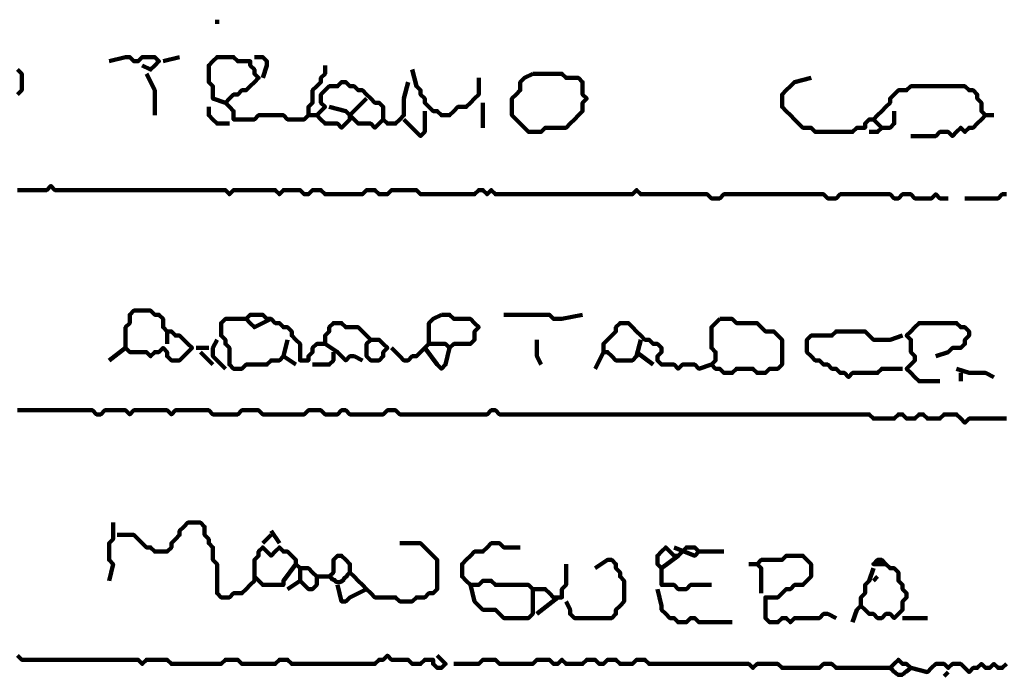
# Model space of a CAD drawing. Header units: metres. Extents: x 1959 to 4131, y 3282 to 4313.
# Tile 97 of 256: x 2378.14 to 2380.33, y 4286.06 to 4287.52. Entities that reach past the tile are written whole.
import ezdxf

# ---------------------------------------------------------------- set-up
doc = ezdxf.new("R2010")
doc.units = ezdxf.units.M
doc.layers.add('P', color=250, linetype='Continuous', lineweight=100)

msp = doc.modelspace()

# ---------------------------------------------------------------- linework, layer by layer
at = {"layer": 'P', "color": 0, "linetype": 'Continuous'}
for points in [[(2378.58, 4287.5225), (2378.58, 4287.5133)], [(2378.34, 4287.4302), (2378.3769, 4287.4394), (2378.3862, 4287.4394), (2378.3954, 4287.4302), (2378.4046, 4287.4302), (2378.4139, 4287.4394), (2378.4231, 4287.4394), (2378.4323, 4287.4394), (2378.4416, 4287.4394), (2378.4508, 4287.4302), (2378.4416, 4287.4209), (2378.4323, 4287.4117), (2378.4139, 4287.4209)], [(2378.46, 4287.4302), (2378.4969, 4287.4394)], [(2378.5985, 4287.3379), (2378.5708, 4287.3471), (2378.5708, 4287.3563), (2378.5708, 4287.3656), (2378.5708, 4287.3748), (2378.5616, 4287.384), (2378.5616, 4287.3933), (2378.5616, 4287.4025), (2378.5616, 4287.4117), (2378.5616, 4287.4209), (2378.5708, 4287.4302), (2378.58, 4287.4394), (2378.5892, 4287.4394), (2378.5985, 4287.4394), (2378.6077, 4287.4394), (2378.6169, 4287.4394), (2378.6262, 4287.4302), (2378.6354, 4287.4302), (2378.6446, 4287.4302), (2378.6539, 4287.4302), (2378.6539, 4287.4209), (2378.6631, 4287.4117), (2378.6631, 4287.4025), (2378.6723, 4287.3933), (2378.6631, 4287.384), (2378.6539, 4287.3748), (2378.6446, 4287.3656), (2378.6354, 4287.3656), (2378.6262, 4287.3563), (2378.6169, 4287.3563), (2378.6077, 4287.3471), (2378.5985, 4287.3379), (2378.6077, 4287.3286), (2378.6169, 4287.3194), (2378.6169, 4287.3102), (2378.6169, 4287.3009), (2378.6262, 4287.3009), (2378.6354, 4287.3009), (2378.6446, 4287.3009), (2378.6539, 4287.3009), (2378.6631, 4287.3009), (2378.6723, 4287.3102), (2378.6816, 4287.3102), (2378.6908, 4287.3102), (2378.7, 4287.3102), (2378.7092, 4287.3102), (2378.7185, 4287.3102), (2378.7277, 4287.3102), (2378.7369, 4287.3009), (2378.7462, 4287.3009), (2378.7554, 4287.3009), (2378.7646, 4287.3009), (2378.7739, 4287.3009), (2378.7831, 4287.3102), (2378.7831, 4287.3194), (2378.7831, 4287.3286), (2378.7923, 4287.3379), (2378.7923, 4287.3471), (2378.7923, 4287.3563), (2378.7923, 4287.3656), (2378.8016, 4287.3748), (2378.8108, 4287.384), (2378.8108, 4287.3933), (2378.82, 4287.4025), (2378.82, 4287.4209)], [(2378.6631, 4287.4394), (2378.6816, 4287.4394), (2378.6908, 4287.4302), (2378.6908, 4287.4209), (2378.6816, 4287.3933)], [(2378.1369, 4287.4117), (2378.1462, 4287.4025), (2378.1462, 4287.3933), (2378.1462, 4287.384), (2378.1462, 4287.3748), (2378.1462, 4287.3656), (2378.1369, 4287.3563)], [(2378.4231, 4287.4025), (2378.4416, 4287.3656), (2378.4416, 4287.3563), (2378.4416, 4287.3471), (2378.4416, 4287.3102)], [(2379.0139, 4287.4117), (2379.0231, 4287.3748), (2379.0323, 4287.3656), (2379.0323, 4287.3563), (2379.0416, 4287.3471), (2379.0416, 4287.3379), (2379.0508, 4287.3286), (2379.06, 4287.3194), (2379.0692, 4287.3194), (2379.0785, 4287.3102), (2379.0877, 4287.3102), (2379.0969, 4287.3102), (2379.1062, 4287.3194), (2379.1154, 4287.3286), (2379.1246, 4287.3286), (2379.1339, 4287.3286), (2379.1431, 4287.3379), (2379.1523, 4287.3471), (2379.1616, 4287.3563), (2379.1616, 4287.3656), (2379.1616, 4287.3933)], [(2379.2816, 4287.4025), (2379.2908, 4287.4025), (2379.3, 4287.4025), (2379.3092, 4287.4025), (2379.3185, 4287.4025), (2379.3277, 4287.4025), (2379.3369, 4287.4025), (2379.3462, 4287.4025), (2379.3554, 4287.3933), (2379.3646, 4287.3933), (2379.3739, 4287.3933), (2379.3831, 4287.3933), (2379.3923, 4287.384), (2379.3923, 4287.3748), (2379.3923, 4287.3656), (2379.3923, 4287.3563), (2379.4016, 4287.3471), (2379.3923, 4287.3379), (2379.3923, 4287.3286), (2379.3923, 4287.3194), (2379.3831, 4287.3102), (2379.3739, 4287.3009), (2379.3646, 4287.2917), (2379.3554, 4287.2825), (2379.3462, 4287.2825), (2379.3369, 4287.2825), (2379.3277, 4287.2825), (2379.3185, 4287.2825), (2379.3092, 4287.2825), (2379.3, 4287.2733), (2379.2908, 4287.2733), (2379.2816, 4287.2733), (2379.2723, 4287.2733), (2379.2631, 4287.2825), (2379.2539, 4287.2917), (2379.2446, 4287.3009), (2379.2354, 4287.3102), (2379.2354, 4287.3194), (2379.2354, 4287.3286), (2379.2354, 4287.3379), (2379.2354, 4287.3471), (2379.2446, 4287.3563), (2379.2539, 4287.3656), (2379.2539, 4287.3748), (2379.2539, 4287.384), (2379.2631, 4287.3933), (2379.2816, 4287.4025)], [(2378.8292, 4287.3286), (2378.8662, 4287.3194), (2378.8754, 4287.3102), (2378.8754, 4287.3009), (2378.8662, 4287.2917), (2378.8569, 4287.2825), (2378.8477, 4287.2917), (2378.8385, 4287.2917), (2378.8292, 4287.2917), (2378.82, 4287.2917), (2378.8108, 4287.3009), (2378.8016, 4287.3102), (2378.8108, 4287.3194), (2378.82, 4287.3286), (2378.8108, 4287.3379), (2378.8108, 4287.3471), (2378.8108, 4287.3563), (2378.82, 4287.3656), (2378.8292, 4287.3748), (2378.8385, 4287.3748), (2378.8477, 4287.3748), (2378.8569, 4287.384), (2378.8662, 4287.384), (2378.8754, 4287.3748), (2378.8846, 4287.3748), (2378.8939, 4287.3656), (2378.9031, 4287.3656), (2378.9123, 4287.3563), (2378.9216, 4287.3471), (2378.9308, 4287.3379), (2378.94, 4287.3379), (2378.9492, 4287.3286), (2378.9492, 4287.3194), (2378.9492, 4287.3102), (2378.9492, 4287.3009), (2378.9585, 4287.2917), (2378.9677, 4287.2917), (2378.9769, 4287.2917), (2378.9862, 4287.3009), (2378.9954, 4287.3102), (2378.9954, 4287.3194), (2378.9954, 4287.3286), (2378.9954, 4287.3379), (2378.9954, 4287.3471), (2379.0046, 4287.384)], [(2380.1216, 4287.264), (2380.1585, 4287.264), (2380.1677, 4287.264), (2380.1769, 4287.264), (2380.1862, 4287.2733), (2380.1954, 4287.2733), (2380.2046, 4287.2733), (2380.2139, 4287.264), (2380.2231, 4287.2733), (2380.2323, 4287.2825), (2380.2416, 4287.2733), (2380.2508, 4287.2825), (2380.26, 4287.2825), (2380.2692, 4287.2917), (2380.2785, 4287.3009), (2380.2877, 4287.3102), (2380.2785, 4287.3194), (2380.2785, 4287.3286), (2380.2785, 4287.3379), (2380.2692, 4287.3471), (2380.2692, 4287.3563), (2380.26, 4287.3656), (2380.2508, 4287.3656), (2380.2416, 4287.3748), (2380.2323, 4287.3748), (2380.2231, 4287.3748), (2380.2139, 4287.3748), (2380.2046, 4287.3748), (2380.1954, 4287.3748), (2380.1862, 4287.3748), (2380.1769, 4287.3748), (2380.1677, 4287.3748), (2380.1585, 4287.3748), (2380.1492, 4287.3748), (2380.14, 4287.3748), (2380.1308, 4287.3748), (2380.1216, 4287.3748), (2380.1123, 4287.3656), (2380.1031, 4287.3656), (2380.0939, 4287.3656), (2380.0846, 4287.3563), (2380.0754, 4287.3471), (2380.0754, 4287.3379), (2380.0662, 4287.3286), (2380.0569, 4287.3194), (2380.0477, 4287.3102), (2380.0385, 4287.3009), (2380.0292, 4287.3009), (2380.02, 4287.2917), (2380.02, 4287.2825), (2380.0108, 4287.2825), (2380.0016, 4287.2825), (2379.9923, 4287.2733), (2379.9831, 4287.2733), (2379.9739, 4287.2733), (2379.9646, 4287.2733), (2379.9554, 4287.2733), (2379.9462, 4287.2733), (2379.9369, 4287.2733), (2379.9277, 4287.2733), (2379.9185, 4287.2733), (2379.9092, 4287.2733), (2379.9, 4287.2825), (2379.8908, 4287.2825), (2379.8816, 4287.2825), (2379.8723, 4287.2917), (2379.8631, 4287.3009), (2379.8539, 4287.3102), (2379.8446, 4287.3194), (2379.8354, 4287.3286), (2379.8354, 4287.3379), (2379.8354, 4287.3471), (2379.8354, 4287.3563), (2379.8446, 4287.3656), (2379.8539, 4287.3748), (2379.8631, 4287.384), (2379.9, 4287.3933)], [(2378.9123, 4287.3471), (2378.8754, 4287.3102), (2378.8846, 4287.3009), (2378.8939, 4287.2917), (2378.9031, 4287.2917), (2378.9123, 4287.2917), (2378.9216, 4287.2917), (2378.9308, 4287.2825), (2378.9492, 4287.3009)], [(2379.1708, 4287.3379), (2379.1708, 4287.3194), (2379.1708, 4287.3102), (2379.1708, 4287.3009), (2379.1708, 4287.2825)], [(2378.5616, 4287.3286), (2378.5616, 4287.3102), (2378.5708, 4287.3009), (2378.58, 4287.2917), (2378.6077, 4287.2917)], [(2378.7831, 4287.3102), (2378.8016, 4287.3102)], [(2379.0416, 4287.3194), (2379.0416, 4287.2825), (2379.0416, 4287.2733), (2379.0323, 4287.264), (2378.9954, 4287.3009)], [(2380.0846, 4287.3194), (2380.0846, 4287.2917), (2380.0754, 4287.2825), (2380.0662, 4287.2825), (2380.0569, 4287.2825), (2380.0477, 4287.2733), (2380.0292, 4287.2733)], [(2380.2877, 4287.3102), (2380.3062, 4287.3102)], [(2380.0385, 4287.3009), (2380.0569, 4287.2825)], [(2378.1369, 4287.144), (2378.1462, 4287.144), (2378.1554, 4287.144), (2378.1646, 4287.144), (2378.1739, 4287.144), (2378.1831, 4287.144), (2378.1923, 4287.144), (2378.2016, 4287.144), (2378.2108, 4287.1533), (2378.22, 4287.144), (2378.2292, 4287.144), (2378.2385, 4287.144), (2378.2477, 4287.144), (2378.2569, 4287.144), (2378.2662, 4287.144), (2378.2754, 4287.144), (2378.2846, 4287.144), (2378.2939, 4287.144), (2378.3031, 4287.144), (2378.3123, 4287.144), (2378.3216, 4287.144), (2378.3308, 4287.144), (2378.34, 4287.144), (2378.3492, 4287.144), (2378.3585, 4287.144), (2378.3677, 4287.144), (2378.3769, 4287.144), (2378.3862, 4287.144), (2378.3954, 4287.144), (2378.4046, 4287.144), (2378.4139, 4287.144), (2378.4231, 4287.144), (2378.4323, 4287.144), (2378.4416, 4287.144), (2378.4508, 4287.144), (2378.46, 4287.144), (2378.4692, 4287.144), (2378.4785, 4287.144), (2378.4877, 4287.144), (2378.4969, 4287.144), (2378.5062, 4287.144), (2378.5154, 4287.144), (2378.5246, 4287.144), (2378.5339, 4287.144), (2378.5431, 4287.144), (2378.5523, 4287.144), (2378.5616, 4287.144), (2378.5708, 4287.144), (2378.58, 4287.144), (2378.5892, 4287.144), (2378.5985, 4287.144), (2378.6077, 4287.1348), (2378.6169, 4287.144), (2378.6262, 4287.144), (2378.6354, 4287.144), (2378.6446, 4287.144), (2378.6539, 4287.144), (2378.6631, 4287.144), (2378.6723, 4287.144), (2378.6816, 4287.144), (2378.6908, 4287.144), (2378.7, 4287.144), (2378.7092, 4287.144), (2378.7185, 4287.1348), (2378.7277, 4287.144), (2378.7369, 4287.144), (2378.7462, 4287.144), (2378.7554, 4287.144), (2378.7646, 4287.144), (2378.7739, 4287.1348), (2378.7831, 4287.1348), (2378.7923, 4287.144), (2378.8016, 4287.144), (2378.8108, 4287.144), (2378.82, 4287.1348), (2378.8292, 4287.1348), (2378.8385, 4287.1348), (2378.8477, 4287.1348), (2378.8569, 4287.1348), (2378.8662, 4287.1348), (2378.8754, 4287.1348), (2378.8846, 4287.1348), (2378.8939, 4287.1348), (2378.9031, 4287.1348), (2378.9123, 4287.144), (2378.9216, 4287.144), (2378.9308, 4287.144), (2378.94, 4287.1348), (2378.9492, 4287.1348), (2378.9585, 4287.1348), (2378.9677, 4287.144), (2378.9769, 4287.144), (2378.9862, 4287.144), (2378.9954, 4287.144), (2379.0046, 4287.144), (2379.0139, 4287.144), (2379.0231, 4287.144), (2379.0323, 4287.1348), (2379.0416, 4287.1348), (2379.0508, 4287.1348), (2379.06, 4287.1348), (2379.0692, 4287.1348), (2379.0785, 4287.1348), (2379.0877, 4287.1348), (2379.0969, 4287.1348), (2379.1062, 4287.1348), (2379.1154, 4287.1348), (2379.1246, 4287.1348), (2379.1339, 4287.1348), (2379.1431, 4287.1348), (2379.1523, 4287.1348), (2379.1616, 4287.144), (2379.1708, 4287.144), (2379.18, 4287.1348), (2379.1892, 4287.144), (2379.1985, 4287.1348), (2379.2077, 4287.1348), (2379.2169, 4287.1348), (2379.2262, 4287.1348), (2379.2354, 4287.1348), (2379.2446, 4287.1348), (2379.2539, 4287.1348), (2379.2631, 4287.1348), (2379.2723, 4287.1348), (2379.2816, 4287.1348), (2379.2908, 4287.1348), (2379.3, 4287.1348), (2379.3092, 4287.1348), (2379.3185, 4287.1348), (2379.3277, 4287.1348), (2379.3369, 4287.1348), (2379.3462, 4287.1348), (2379.3554, 4287.1348), (2379.3646, 4287.1348), (2379.3739, 4287.1348), (2379.3831, 4287.1348), (2379.3923, 4287.1348), (2379.4016, 4287.1348), (2379.4108, 4287.1348), (2379.42, 4287.1348), (2379.4292, 4287.1348), (2379.4385, 4287.1348), (2379.4477, 4287.1348), (2379.4569, 4287.1348), (2379.4662, 4287.1348), (2379.4754, 4287.1348), (2379.4846, 4287.1348), (2379.4939, 4287.1348), (2379.5031, 4287.1348), (2379.5123, 4287.144), (2379.5216, 4287.1348), (2379.5308, 4287.1348), (2379.54, 4287.1348), (2379.5492, 4287.1348), (2379.5585, 4287.1348), (2379.5677, 4287.1348), (2379.5769, 4287.1348), (2379.5862, 4287.1348), (2379.5954, 4287.1348), (2379.6046, 4287.1348), (2379.6139, 4287.1348), (2379.6231, 4287.1348), (2379.6323, 4287.1348), (2379.6416, 4287.1348), (2379.6508, 4287.1348), (2379.66, 4287.1348), (2379.6692, 4287.1348), (2379.6785, 4287.1256), (2379.6877, 4287.1256), (2379.6969, 4287.1256), (2379.7062, 4287.1348), (2379.7154, 4287.1348), (2379.7246, 4287.1348), (2379.7339, 4287.1348), (2379.7431, 4287.1348), (2379.7523, 4287.1348), (2379.7616, 4287.1348), (2379.7708, 4287.1348), (2379.78, 4287.1348), (2379.7892, 4287.1348), (2379.7985, 4287.1348), (2379.8077, 4287.1348), (2379.8169, 4287.1348), (2379.8262, 4287.1348), (2379.8354, 4287.1348), (2379.8446, 4287.1348), (2379.8539, 4287.1348), (2379.8631, 4287.1348), (2379.8723, 4287.1348), (2379.8816, 4287.1348), (2379.8908, 4287.1348), (2379.9, 4287.1348), (2379.9092, 4287.1348), (2379.9185, 4287.1348), (2379.9277, 4287.1348), (2379.9369, 4287.1256), (2379.9462, 4287.1256), (2379.9554, 4287.1256), (2379.9646, 4287.1348), (2379.9739, 4287.1348), (2379.9831, 4287.1348), (2379.9923, 4287.1348), (2380.0016, 4287.1348), (2380.0108, 4287.1348), (2380.02, 4287.1348), (2380.0292, 4287.1348), (2380.0385, 4287.1348), (2380.0477, 4287.1348), (2380.0569, 4287.1348), (2380.0662, 4287.1348), (2380.0754, 4287.1348), (2380.0846, 4287.1256), (2380.0939, 4287.1256), (2380.1031, 4287.1348), (2380.1123, 4287.1348), (2380.1216, 4287.1348), (2380.1308, 4287.1256), (2380.14, 4287.1256), (2380.1492, 4287.1256), (2380.1585, 4287.1256), (2380.1677, 4287.1256), (2380.1769, 4287.1348), (2380.1862, 4287.1256), (2380.2046, 4287.1256)], [(2380.2416, 4287.1256), (2380.2785, 4287.1256), (2380.2877, 4287.1256), (2380.2969, 4287.1256), (2380.3062, 4287.1256), (2380.3154, 4287.1256), (2380.3246, 4287.1348), (2380.3339, 4287.1348)], [(2378.3769, 4286.7933), (2378.3769, 4286.8302), (2378.3769, 4286.8394), (2378.3862, 4286.8486), (2378.3862, 4286.8579), (2378.3862, 4286.8671), (2378.3954, 4286.8763), (2378.4046, 4286.8763), (2378.4139, 4286.8763), (2378.4231, 4286.8763), (2378.4323, 4286.8763), (2378.4416, 4286.8671), (2378.4508, 4286.8671), (2378.46, 4286.8579), (2378.46, 4286.8486), (2378.46, 4286.8394), (2378.4692, 4286.8302), (2378.4785, 4286.8302), (2378.4877, 4286.8209), (2378.4969, 4286.8209), (2378.5062, 4286.8117), (2378.5154, 4286.8025), (2378.5246, 4286.7933), (2378.5154, 4286.784), (2378.5062, 4286.7748), (2378.4969, 4286.7656), (2378.4877, 4286.7656), (2378.4785, 4286.7656), (2378.4692, 4286.7748), (2378.4692, 4286.784), (2378.46, 4286.7933), (2378.4508, 4286.784), (2378.4416, 4286.784), (2378.4323, 4286.7748), (2378.4231, 4286.784), (2378.4139, 4286.784), (2378.4046, 4286.784), (2378.3954, 4286.784), (2378.3862, 4286.784), (2378.3769, 4286.7933), (2378.34, 4286.7656)], [(2378.7369, 4286.8117), (2378.7277, 4286.7748), (2378.7185, 4286.7656), (2378.7092, 4286.7656), (2378.7, 4286.7656), (2378.6908, 4286.7563), (2378.6816, 4286.7563), (2378.6723, 4286.7563), (2378.6631, 4286.7563), (2378.6539, 4286.7563), (2378.6446, 4286.7563), (2378.6354, 4286.7471), (2378.6262, 4286.7471), (2378.6169, 4286.7471), (2378.6077, 4286.7563), (2378.6077, 4286.7656), (2378.6077, 4286.7748), (2378.6077, 4286.784), (2378.6077, 4286.7933), (2378.5985, 4286.8025), (2378.5985, 4286.8117), (2378.5892, 4286.8209), (2378.5892, 4286.8302), (2378.5892, 4286.8394), (2378.5892, 4286.8486), (2378.5985, 4286.8579), (2378.6077, 4286.8579), (2378.6169, 4286.8579), (2378.6446, 4286.8579)], [(2378.7, 4286.8579), (2378.6631, 4286.8394), (2378.6539, 4286.8486), (2378.6446, 4286.8579), (2378.6539, 4286.8671), (2378.6631, 4286.8671), (2378.6723, 4286.8671), (2378.6816, 4286.8671), (2378.6908, 4286.8579), (2378.7, 4286.8579), (2378.7092, 4286.8486), (2378.7185, 4286.8486), (2378.7277, 4286.8394), (2378.7369, 4286.8394), (2378.7462, 4286.8302), (2378.7462, 4286.8209), (2378.7554, 4286.8117), (2378.7646, 4286.8025), (2378.7646, 4286.7933), (2378.7646, 4286.784), (2378.7646, 4286.7748), (2378.7646, 4286.7656), (2378.7739, 4286.7656), (2378.7831, 4286.7656), (2378.7831, 4286.7748), (2378.7923, 4286.784), (2378.7923, 4286.7933), (2378.8016, 4286.8025), (2378.8108, 4286.8025), (2378.82, 4286.8025), (2378.82, 4286.8117), (2378.82, 4286.8209), (2378.8292, 4286.8302), (2378.8292, 4286.8394), (2378.8385, 4286.8486), (2378.8477, 4286.8486), (2378.8569, 4286.8486), (2378.8662, 4286.8394), (2378.8754, 4286.8394), (2378.8846, 4286.8394), (2378.8939, 4286.8394), (2378.9031, 4286.8302), (2378.9123, 4286.8209), (2378.9216, 4286.8117), (2378.9123, 4286.8025), (2378.9123, 4286.7933), (2378.9123, 4286.784), (2378.9123, 4286.7748), (2378.9216, 4286.7656), (2378.9308, 4286.7656), (2378.94, 4286.7656), (2378.9492, 4286.7748), (2378.9492, 4286.784), (2378.9585, 4286.7933), (2378.9492, 4286.8025), (2378.94, 4286.8117), (2378.9216, 4286.8117)], [(2379.0785, 4286.8671), (2379.0877, 4286.8671), (2379.0969, 4286.8671), (2379.1062, 4286.8579), (2379.1154, 4286.8579), (2379.1246, 4286.8579), (2379.1339, 4286.8579), (2379.1431, 4286.8579), (2379.1523, 4286.8486), (2379.1616, 4286.8394), (2379.1523, 4286.8302), (2379.1523, 4286.8209), (2379.1523, 4286.8117), (2379.1431, 4286.8025), (2379.1339, 4286.8025), (2379.1246, 4286.8025), (2379.1154, 4286.8025), (2379.1062, 4286.8025), (2379.0969, 4286.7933), (2379.0877, 4286.8025), (2379.0785, 4286.8025), (2379.0692, 4286.8025), (2379.06, 4286.8025), (2379.0508, 4286.8025), (2379.0508, 4286.8117), (2379.0508, 4286.8209), (2379.0508, 4286.8302), (2379.0508, 4286.8394), (2379.0508, 4286.8486), (2379.06, 4286.8579), (2379.0785, 4286.8671)], [(2379.2169, 4286.8671), (2379.2539, 4286.8671), (2379.2631, 4286.8671), (2379.2723, 4286.8671), (2379.2816, 4286.8671), (2379.2908, 4286.8671), (2379.3, 4286.8671), (2379.3092, 4286.8671), (2379.3185, 4286.8671), (2379.3277, 4286.8579), (2379.3369, 4286.8579), (2379.3462, 4286.8579), (2379.3923, 4286.8671)], [(2379.6969, 4286.8579), (2379.7062, 4286.8579), (2379.7154, 4286.8579), (2379.7246, 4286.8579), (2379.7339, 4286.8486), (2379.7431, 4286.8486), (2379.7523, 4286.8486), (2379.7616, 4286.8486), (2379.7708, 4286.8486), (2379.78, 4286.8486), (2379.7892, 4286.8394), (2379.7985, 4286.8302), (2379.8077, 4286.8302), (2379.8169, 4286.8302), (2379.8262, 4286.8209), (2379.8354, 4286.8117), (2379.8354, 4286.8025), (2379.8354, 4286.7933), (2379.8354, 4286.784), (2379.8354, 4286.7748), (2379.8354, 4286.7656), (2379.8354, 4286.7563), (2379.8262, 4286.7471), (2379.8169, 4286.7471), (2379.8077, 4286.7471), (2379.7985, 4286.7379), (2379.7892, 4286.7379), (2379.78, 4286.7379), (2379.7708, 4286.7471), (2379.7616, 4286.7471), (2379.7523, 4286.7471), (2379.7431, 4286.7471), (2379.7339, 4286.7471), (2379.7246, 4286.7379), (2379.7154, 4286.7379), (2379.7062, 4286.7379), (2379.6969, 4286.7471), (2379.6877, 4286.7471), (2379.6785, 4286.7563), (2379.6877, 4286.7656), (2379.6877, 4286.7748), (2379.6877, 4286.784), (2379.6785, 4286.7933), (2379.6785, 4286.8025), (2379.6785, 4286.8117), (2379.6785, 4286.8209), (2379.6785, 4286.8302), (2379.6785, 4286.8394), (2379.6969, 4286.8579)], [(2378.4692, 4286.8302), (2378.4692, 4286.8025)], [(2379.5216, 4286.8117), (2379.5123, 4286.7748), (2379.5031, 4286.7656), (2379.4939, 4286.7656), (2379.4846, 4286.7656), (2379.4754, 4286.7656), (2379.4662, 4286.7656), (2379.4569, 4286.7748), (2379.4477, 4286.784), (2379.4385, 4286.784), (2379.4385, 4286.7933), (2379.4385, 4286.8025), (2379.4477, 4286.8117), (2379.4569, 4286.8209), (2379.4662, 4286.8302), (2379.4662, 4286.8394), (2379.4754, 4286.8486), (2379.4846, 4286.8486), (2379.4939, 4286.8486), (2379.5031, 4286.8394), (2379.5123, 4286.8302), (2379.5216, 4286.8209), (2379.5308, 4286.8117), (2379.54, 4286.8117), (2379.5492, 4286.8025), (2379.5585, 4286.8025), (2379.5677, 4286.7933), (2379.5677, 4286.784), (2379.5585, 4286.7748), (2379.5585, 4286.7656), (2379.5677, 4286.7563), (2379.5769, 4286.7563), (2379.5862, 4286.7563), (2379.5954, 4286.7563), (2379.6046, 4286.7471), (2379.6139, 4286.7563), (2379.6231, 4286.7563), (2379.6323, 4286.7563), (2379.6416, 4286.7563), (2379.6508, 4286.7471), (2379.6785, 4286.7563)], [(2380.1031, 4286.7471), (2380.0662, 4286.7471), (2380.0569, 4286.7471), (2380.0477, 4286.7379), (2380.0385, 4286.7379), (2380.0292, 4286.7379), (2380.02, 4286.7379), (2380.0108, 4286.7379), (2380.0016, 4286.7379), (2379.9923, 4286.7379), (2379.9831, 4286.7286), (2379.9739, 4286.7379), (2379.9646, 4286.7379), (2379.9554, 4286.7471), (2379.9462, 4286.7471), (2379.9369, 4286.7563), (2379.9277, 4286.7563), (2379.9185, 4286.7656), (2379.9092, 4286.7656), (2379.9, 4286.7748), (2379.8908, 4286.784), (2379.8908, 4286.7933), (2379.8908, 4286.8025), (2379.8908, 4286.8117), (2379.9, 4286.8209), (2379.9092, 4286.8209), (2379.9185, 4286.8209), (2379.9277, 4286.8209), (2379.9369, 4286.8209), (2379.9462, 4286.8209), (2379.9554, 4286.8302), (2379.9646, 4286.8302), (2379.9739, 4286.8302), (2379.9831, 4286.8302), (2379.9923, 4286.8302), (2380.0016, 4286.8302), (2380.0108, 4286.8302), (2380.02, 4286.8302), (2380.0292, 4286.8209), (2380.0385, 4286.8117), (2380.0477, 4286.8117), (2380.0569, 4286.8117), (2380.0662, 4286.8117), (2380.0754, 4286.8117), (2380.1031, 4286.8209)], [(2380.1862, 4286.7194), (2380.1492, 4286.7194), (2380.14, 4286.7194), (2380.1308, 4286.7286), (2380.1216, 4286.7379), (2380.1123, 4286.7471), (2380.1216, 4286.7563), (2380.1308, 4286.7656), (2380.1308, 4286.7748), (2380.1216, 4286.784), (2380.1216, 4286.7933), (2380.1216, 4286.8025), (2380.1216, 4286.8117), (2380.1123, 4286.8209), (2380.1216, 4286.8302), (2380.1308, 4286.8394), (2380.14, 4286.8486), (2380.1492, 4286.8486), (2380.1585, 4286.8486), (2380.1677, 4286.8486), (2380.1769, 4286.8486), (2380.1862, 4286.8486), (2380.1954, 4286.8486), (2380.2046, 4286.8486), (2380.2139, 4286.8486), (2380.2231, 4286.8486), (2380.2323, 4286.8394), (2380.2416, 4286.8394), (2380.2508, 4286.8302), (2380.2508, 4286.8209), (2380.2416, 4286.8117), (2380.2416, 4286.8025), (2380.2323, 4286.7933), (2380.2231, 4286.7933), (2380.2139, 4286.7933), (2380.2046, 4286.784), (2380.1769, 4286.7748)], [(2378.58, 4286.8117), (2378.5708, 4286.7933), (2378.5708, 4286.784), (2378.5708, 4286.7748), (2378.5985, 4286.7471)], [(2379.2908, 4286.8117), (2379.2908, 4286.7933), (2379.2908, 4286.784), (2379.2908, 4286.7748), (2379.3, 4286.7563)], [(2378.5339, 4286.7933), (2378.5616, 4286.7933)], [(2378.5431, 4286.784), (2378.5708, 4286.7563)], [(2378.8385, 4286.784), (2378.8385, 4286.7656), (2378.8292, 4286.7563), (2378.82, 4286.7563), (2378.7923, 4286.7563)], [(2378.82, 4286.8025), (2378.8477, 4286.784), (2378.8569, 4286.7748), (2378.8662, 4286.7656), (2378.8754, 4286.7748), (2378.8846, 4286.7748), (2378.9031, 4286.7656)], [(2379.0508, 4286.8025), (2379.0231, 4286.7748), (2379.0139, 4286.7748), (2379.0046, 4286.7656), (2378.9954, 4286.7656), (2378.9862, 4286.7748), (2378.9677, 4286.7933)], [(2379.0416, 4286.7933), (2379.0692, 4286.7563), (2379.0785, 4286.7471), (2379.0877, 4286.7563), (2379.0969, 4286.7933)], [(2379.4385, 4286.784), (2379.42, 4286.7471)], [(2379.5123, 4286.784), (2379.5492, 4286.7563)], [(2378.7277, 4286.7748), (2378.7554, 4286.7563)], [(2380.2231, 4286.7471), (2380.2508, 4286.7379), (2380.26, 4286.7379), (2380.2692, 4286.7379), (2380.2785, 4286.7379), (2380.2877, 4286.7379), (2380.3062, 4286.7286)], [(2380.2323, 4286.7379), (2380.2323, 4286.7194)], [(2378.1369, 4286.6548), (2378.1462, 4286.6548), (2378.1554, 4286.6548), (2378.1646, 4286.6548), (2378.1739, 4286.6548), (2378.1831, 4286.6548), (2378.1923, 4286.6548), (2378.2016, 4286.6548), (2378.2108, 4286.6548), (2378.22, 4286.6548), (2378.2292, 4286.6548), (2378.2385, 4286.6548), (2378.2477, 4286.6548), (2378.2569, 4286.6548), (2378.2662, 4286.6548), (2378.2754, 4286.6548), (2378.2846, 4286.6548), (2378.2939, 4286.6548), (2378.3031, 4286.6548), (2378.3123, 4286.6456), (2378.3216, 4286.6456), (2378.3308, 4286.6548), (2378.34, 4286.6548), (2378.3492, 4286.6548), (2378.3585, 4286.6548), (2378.3677, 4286.6548), (2378.3769, 4286.6548), (2378.3862, 4286.6456), (2378.3954, 4286.6548), (2378.4046, 4286.6548), (2378.4139, 4286.6548), (2378.4231, 4286.6548), (2378.4323, 4286.6548), (2378.4416, 4286.6548), (2378.4508, 4286.6548), (2378.46, 4286.6548), (2378.4692, 4286.6548), (2378.4785, 4286.6456), (2378.4877, 4286.6548), (2378.4969, 4286.6548), (2378.5062, 4286.6548), (2378.5154, 4286.6548), (2378.5246, 4286.6548), (2378.5339, 4286.6548), (2378.5431, 4286.6548), (2378.5523, 4286.6548), (2378.5616, 4286.6548), (2378.5708, 4286.6456), (2378.58, 4286.6456), (2378.5892, 4286.6456), (2378.5985, 4286.6456), (2378.6077, 4286.6456), (2378.6169, 4286.6456), (2378.6262, 4286.6456), (2378.6354, 4286.6548), (2378.6446, 4286.6548), (2378.6539, 4286.6548), (2378.6631, 4286.6548), (2378.6723, 4286.6548), (2378.6816, 4286.6456), (2378.6908, 4286.6456), (2378.7, 4286.6456), (2378.7092, 4286.6456), (2378.7185, 4286.6456), (2378.7277, 4286.6456), (2378.7369, 4286.6456), (2378.7462, 4286.6456), (2378.7554, 4286.6456), (2378.7646, 4286.6456), (2378.7739, 4286.6456), (2378.7831, 4286.6548), (2378.7923, 4286.6548), (2378.8016, 4286.6548), (2378.8108, 4286.6548), (2378.82, 4286.6456), (2378.8292, 4286.6456), (2378.8385, 4286.6456), (2378.8477, 4286.6456), (2378.8569, 4286.6548), (2378.8662, 4286.6548), (2378.8754, 4286.6456), (2378.8846, 4286.6456), (2378.8939, 4286.6456), (2378.9031, 4286.6456), (2378.9123, 4286.6456), (2378.9216, 4286.6456), (2378.9308, 4286.6456), (2378.94, 4286.6456), (2378.9492, 4286.6456), (2378.9585, 4286.6548), (2378.9677, 4286.6548), (2378.9769, 4286.6548), (2378.9862, 4286.6456), (2378.9954, 4286.6456), (2379.0046, 4286.6456), (2379.0139, 4286.6456), (2379.0231, 4286.6456), (2379.0323, 4286.6456), (2379.0416, 4286.6456), (2379.0508, 4286.6456), (2379.06, 4286.6456), (2379.0692, 4286.6456), (2379.0785, 4286.6456), (2379.0877, 4286.6456), (2379.0969, 4286.6456), (2379.1062, 4286.6456), (2379.1154, 4286.6456), (2379.1246, 4286.6456), (2379.1339, 4286.6456), (2379.1431, 4286.6456), (2379.1523, 4286.6456), (2379.1616, 4286.6456), (2379.1708, 4286.6456), (2379.18, 4286.6456), (2379.1892, 4286.6548), (2379.1985, 4286.6548), (2379.2077, 4286.6456), (2379.2169, 4286.6456), (2379.2262, 4286.6456), (2379.2354, 4286.6456), (2379.2446, 4286.6456), (2379.2539, 4286.6456), (2379.2631, 4286.6456), (2379.2723, 4286.6456), (2379.2816, 4286.6456), (2379.2908, 4286.6456), (2379.3, 4286.6456), (2379.3092, 4286.6456), (2379.3185, 4286.6456), (2379.3277, 4286.6456), (2379.3369, 4286.6456), (2379.3462, 4286.6456), (2379.3554, 4286.6456), (2379.3646, 4286.6456), (2379.3739, 4286.6456), (2379.3831, 4286.6456), (2379.3923, 4286.6456), (2379.4016, 4286.6456), (2379.4108, 4286.6456), (2379.42, 4286.6456), (2379.4292, 4286.6456), (2379.4385, 4286.6456), (2379.4477, 4286.6456), (2379.4569, 4286.6456), (2379.4662, 4286.6456), (2379.4754, 4286.6456), (2379.4846, 4286.6456), (2379.4939, 4286.6456), (2379.5031, 4286.6456), (2379.5123, 4286.6456), (2379.5216, 4286.6456), (2379.5308, 4286.6456), (2379.54, 4286.6456), (2379.5492, 4286.6456), (2379.5585, 4286.6456), (2379.5677, 4286.6456), (2379.5769, 4286.6456), (2379.5862, 4286.6456), (2379.5954, 4286.6456), (2379.6046, 4286.6456), (2379.6139, 4286.6456), (2379.6231, 4286.6456), (2379.6323, 4286.6456), (2379.6416, 4286.6456), (2379.6508, 4286.6456), (2379.66, 4286.6456), (2379.6692, 4286.6456), (2379.6785, 4286.6456), (2379.6877, 4286.6456), (2379.6969, 4286.6456), (2379.7062, 4286.6456), (2379.7154, 4286.6456), (2379.7246, 4286.6456), (2379.7339, 4286.6456), (2379.7431, 4286.6456), (2379.7523, 4286.6456), (2379.7616, 4286.6456), (2379.7708, 4286.6456), (2379.78, 4286.6456), (2379.7892, 4286.6456), (2379.7985, 4286.6456), (2379.8077, 4286.6456), (2379.8169, 4286.6456), (2379.8262, 4286.6456), (2379.8354, 4286.6456), (2379.8446, 4286.6456), (2379.8539, 4286.6456), (2379.8631, 4286.6456), (2379.8723, 4286.6456), (2379.8816, 4286.6456), (2379.8908, 4286.6456), (2379.9, 4286.6456), (2379.9092, 4286.6456), (2379.9185, 4286.6456), (2379.9277, 4286.6456), (2379.9369, 4286.6456), (2379.9462, 4286.6456), (2379.9554, 4286.6456), (2379.9646, 4286.6456), (2379.9739, 4286.6456), (2379.9831, 4286.6456), (2379.9923, 4286.6456), (2380.0016, 4286.6456), (2380.0108, 4286.6456), (2380.02, 4286.6456), (2380.0292, 4286.6456), (2380.0385, 4286.6363), (2380.0477, 4286.6363), (2380.0569, 4286.6363), (2380.0662, 4286.6363), (2380.0754, 4286.6363), (2380.0846, 4286.6363), (2380.0939, 4286.6456), (2380.1031, 4286.6456), (2380.1123, 4286.6363), (2380.1216, 4286.6363), (2380.1308, 4286.6363), (2380.14, 4286.6456), (2380.1492, 4286.6456), (2380.1585, 4286.6363), (2380.1677, 4286.6363), (2380.1769, 4286.6363), (2380.1862, 4286.6363), (2380.1954, 4286.6456), (2380.2046, 4286.6456), (2380.2139, 4286.6456), (2380.2231, 4286.6456), (2380.2323, 4286.6363), (2380.2416, 4286.6271), (2380.2508, 4286.6363), (2380.26, 4286.6363), (2380.2692, 4286.6363), (2380.2785, 4286.6363), (2380.2877, 4286.6363), (2380.2969, 4286.6363), (2380.3062, 4286.6363), (2380.3154, 4286.6363), (2380.3246, 4286.6363), (2380.3339, 4286.6363)], [(2378.3492, 4286.4056), (2378.3492, 4286.3686), (2378.34, 4286.3594), (2378.34, 4286.3502), (2378.34, 4286.3409), (2378.34, 4286.3317), (2378.34, 4286.3225), (2378.3492, 4286.3133), (2378.34, 4286.2763)], [(2378.3585, 4286.3779), (2378.3954, 4286.3779), (2378.4046, 4286.3686), (2378.4139, 4286.3594), (2378.4231, 4286.3502), (2378.4323, 4286.3502), (2378.4416, 4286.3409), (2378.4508, 4286.3409), (2378.46, 4286.3409), (2378.4692, 4286.3409), (2378.4785, 4286.3502), (2378.4785, 4286.3594), (2378.4877, 4286.3686), (2378.4969, 4286.3779), (2378.4969, 4286.3871), (2378.5062, 4286.3963), (2378.5154, 4286.4056), (2378.5246, 4286.4056), (2378.5339, 4286.4056), (2378.5431, 4286.4056), (2378.5523, 4286.3963), (2378.5523, 4286.3871), (2378.5523, 4286.3779), (2378.5616, 4286.3686), (2378.5616, 4286.3594), (2378.5708, 4286.3502), (2378.5708, 4286.3409), (2378.5708, 4286.3317), (2378.5708, 4286.3225), (2378.58, 4286.3133), (2378.58, 4286.304), (2378.58, 4286.2948), (2378.58, 4286.2856), (2378.58, 4286.2763), (2378.58, 4286.2671), (2378.58, 4286.2579), (2378.58, 4286.2486), (2378.5892, 4286.2394), (2378.5985, 4286.2394), (2378.6077, 4286.2394), (2378.6169, 4286.2486), (2378.6262, 4286.2486), (2378.6354, 4286.2486), (2378.6446, 4286.2579), (2378.6539, 4286.2671), (2378.6631, 4286.2763), (2378.6631, 4286.2856), (2378.6631, 4286.2948), (2378.6631, 4286.304), (2378.6631, 4286.3133), (2378.6631, 4286.3225), (2378.6723, 4286.3317), (2378.6723, 4286.3409), (2378.6816, 4286.3502), (2378.6908, 4286.3409), (2378.7, 4286.3317), (2378.7092, 4286.3409), (2378.7185, 4286.3502), (2378.7277, 4286.3409), (2378.7369, 4286.3409), (2378.7462, 4286.3317), (2378.7554, 4286.3225), (2378.7554, 4286.3133), (2378.7646, 4286.304), (2378.7739, 4286.304), (2378.7831, 4286.304), (2378.7923, 4286.2948), (2378.8016, 4286.2856), (2378.8108, 4286.2856), (2378.82, 4286.2856), (2378.8292, 4286.2856), (2378.8385, 4286.2948), (2378.8385, 4286.304), (2378.8385, 4286.3133), (2378.8385, 4286.3225), (2378.8477, 4286.3317), (2378.8569, 4286.3317), (2378.8662, 4286.3225), (2378.8754, 4286.3133), (2378.8754, 4286.304), (2378.8754, 4286.2948), (2378.8846, 4286.2856), (2378.8939, 4286.2763), (2378.9031, 4286.2671), (2378.9123, 4286.2579), (2378.9216, 4286.2486), (2378.9308, 4286.2394), (2378.94, 4286.2394), (2378.9492, 4286.2394), (2378.9585, 4286.2394), (2378.9677, 4286.2394), (2378.9769, 4286.2394), (2378.9862, 4286.2302), (2378.9954, 4286.2302), (2379.0046, 4286.2302), (2379.0139, 4286.2302), (2379.0231, 4286.2394), (2379.0323, 4286.2394), (2379.0416, 4286.2394), (2379.0508, 4286.2486), (2379.06, 4286.2486), (2379.0692, 4286.2579), (2379.0692, 4286.2671), (2379.0692, 4286.2763), (2379.0692, 4286.2856), (2379.0692, 4286.2948), (2379.0692, 4286.304), (2379.0692, 4286.3133), (2379.0692, 4286.3225), (2379.06, 4286.3317), (2379.0508, 4286.3409), (2379.0416, 4286.3502), (2379.0323, 4286.3594), (2379.0231, 4286.3594), (2379.0139, 4286.3594), (2379.0046, 4286.3594), (2378.9862, 4286.3594)], [(2378.7, 4286.3779), (2378.6816, 4286.3594)], [(2378.7, 4286.3871), (2378.7185, 4286.3594)], [(2379.3554, 4286.3133), (2379.3554, 4286.2763), (2379.3554, 4286.2671), (2379.3462, 4286.2579), (2379.3462, 4286.2486), (2379.3462, 4286.2394), (2379.3369, 4286.2394), (2379.3277, 4286.2394), (2379.3185, 4286.2486), (2379.3092, 4286.2579), (2379.3, 4286.2579), (2379.2908, 4286.2579), (2379.2816, 4286.2579), (2379.2723, 4286.2671), (2379.2631, 4286.2671), (2379.2539, 4286.2671), (2379.2446, 4286.2671), (2379.2354, 4286.2671), (2379.2262, 4286.2671), (2379.2169, 4286.2671), (2379.2077, 4286.2671), (2379.1985, 4286.2671), (2379.1892, 4286.2763), (2379.18, 4286.2763), (2379.1708, 4286.2763), (2379.1616, 4286.2671), (2379.1523, 4286.2671), (2379.1431, 4286.2671), (2379.1339, 4286.2763), (2379.1246, 4286.2856), (2379.1246, 4286.2948), (2379.1246, 4286.304), (2379.1246, 4286.3133), (2379.1339, 4286.3225), (2379.1431, 4286.3317), (2379.1523, 4286.3409), (2379.1616, 4286.3409), (2379.1708, 4286.3409), (2379.18, 4286.3502), (2379.1892, 4286.3594), (2379.1985, 4286.3594), (2379.2077, 4286.3594), (2379.2169, 4286.3502), (2379.2262, 4286.3502), (2379.2539, 4286.3502)], [(2379.6046, 4286.3317), (2379.5677, 4286.304), (2379.5585, 4286.3133), (2379.5585, 4286.3225), (2379.5585, 4286.3317), (2379.5677, 4286.3409), (2379.5769, 4286.3502), (2379.5862, 4286.3409), (2379.5954, 4286.3317), (2379.6046, 4286.3317), (2379.6139, 4286.3409), (2379.6231, 4286.3502), (2379.6323, 4286.3502), (2379.6416, 4286.3502), (2379.6508, 4286.3409), (2379.6416, 4286.3317), (2379.5954, 4286.3502)], [(2379.6508, 4286.3409), (2379.6692, 4286.3409), (2379.6785, 4286.3409), (2379.6877, 4286.3409), (2379.7062, 4286.3409)], [(2379.7892, 4286.2486), (2379.7892, 4286.2856), (2379.7892, 4286.2948), (2379.7892, 4286.304), (2379.78, 4286.3133), (2379.7892, 4286.3225), (2379.7985, 4286.3225), (2379.8077, 4286.3225), (2379.8169, 4286.3225), (2379.8262, 4286.3225), (2379.8354, 4286.3225), (2379.8446, 4286.3317), (2379.8539, 4286.3317), (2379.8631, 4286.3317), (2379.8723, 4286.3317), (2379.8816, 4286.3317), (2379.8908, 4286.3225), (2379.9, 4286.3133), (2379.9, 4286.304), (2379.9, 4286.2948), (2379.9, 4286.2856), (2379.8908, 4286.2763), (2379.8816, 4286.2671), (2379.8723, 4286.2671), (2379.8631, 4286.2671), (2379.8539, 4286.2579), (2379.8446, 4286.2579), (2379.8354, 4286.2486), (2379.8262, 4286.2394), (2379.8169, 4286.2394), (2379.8077, 4286.2394), (2379.7985, 4286.2394), (2379.7985, 4286.2302), (2379.7985, 4286.2209), (2379.7985, 4286.2117), (2379.7985, 4286.2025), (2379.7985, 4286.1933), (2379.8077, 4286.184), (2379.8169, 4286.184), (2379.8262, 4286.184), (2379.8354, 4286.1933), (2379.8446, 4286.1933), (2379.8539, 4286.184), (2379.8631, 4286.1933), (2379.8723, 4286.1933), (2379.8816, 4286.1933), (2379.8908, 4286.1933), (2379.9, 4286.1933), (2379.9092, 4286.1933), (2379.9185, 4286.1933), (2379.9277, 4286.2025), (2379.9369, 4286.2025), (2379.9554, 4286.1933)], [(2378.7554, 4286.3133), (2378.7277, 4286.2763), (2378.7277, 4286.2671), (2378.7185, 4286.2671), (2378.7092, 4286.2671), (2378.7, 4286.2671), (2378.6908, 4286.2671), (2378.6816, 4286.2671), (2378.6631, 4286.2856)], [(2378.7646, 4286.304), (2378.7646, 4286.2763), (2378.7739, 4286.2671), (2378.7831, 4286.2579), (2378.7923, 4286.2579), (2378.8016, 4286.2671), (2378.8016, 4286.2856)], [(2379.42, 4286.304), (2379.4477, 4286.3225), (2379.4569, 4286.3225), (2379.4662, 4286.3133), (2379.4662, 4286.304), (2379.4754, 4286.2948), (2379.4754, 4286.2856), (2379.4846, 4286.2763), (2379.4846, 4286.2671), (2379.4846, 4286.2579), (2379.4846, 4286.2486), (2379.4846, 4286.2394), (2379.4846, 4286.2302), (2379.4754, 4286.2209), (2379.4662, 4286.2117), (2379.4662, 4286.2025), (2379.4569, 4286.1933), (2379.4477, 4286.1933), (2379.4385, 4286.1933), (2379.4292, 4286.1933), (2379.42, 4286.1933), (2379.4108, 4286.1933), (2379.4016, 4286.1933), (2379.3923, 4286.1933), (2379.3831, 4286.1933), (2379.3739, 4286.1933), (2379.3646, 4286.2025), (2379.3646, 4286.2117), (2379.3554, 4286.2302)], [(2379.5677, 4286.304), (2379.5677, 4286.2671), (2379.5769, 4286.2671), (2379.5862, 4286.2671), (2379.5954, 4286.2671), (2379.6046, 4286.2579), (2379.6139, 4286.2579), (2379.6231, 4286.2579), (2379.6323, 4286.2671), (2379.6416, 4286.2671), (2379.6508, 4286.2671), (2379.66, 4286.2671), (2379.6785, 4286.2671)], [(2379.7616, 4286.3133), (2379.78, 4286.3133)], [(2380.0662, 4286.3133), (2380.0385, 4286.3133), (2380.0477, 4286.3225), (2380.0569, 4286.3225), (2380.0662, 4286.3133), (2380.0754, 4286.304), (2380.0846, 4286.304), (2380.0939, 4286.2948), (2380.0939, 4286.2856), (2380.0939, 4286.2763), (2380.1031, 4286.2671), (2380.1031, 4286.2579), (2380.1123, 4286.2486), (2380.1123, 4286.2394), (2380.1031, 4286.2302), (2380.1031, 4286.2209), (2380.1031, 4286.2117), (2380.0939, 4286.2025), (2380.0846, 4286.1933), (2380.0754, 4286.2025), (2380.0662, 4286.2025), (2380.0569, 4286.1933), (2380.0477, 4286.1933), (2380.0385, 4286.2025), (2380.0292, 4286.2025), (2380.02, 4286.2117), (2380.0108, 4286.2209), (2380.0016, 4286.2117), (2379.9923, 4286.184)], [(2380.0385, 4286.304), (2380.0292, 4286.2763), (2380.02, 4286.2671), (2380.02, 4286.2579), (2380.02, 4286.2486), (2380.0108, 4286.2394), (2380.0108, 4286.2209)], [(2378.8754, 4286.2948), (2378.8708, 4286.2902), (2378.8677, 4286.2856), (2378.8631, 4286.2825), (2378.8616, 4286.2794), (2378.8569, 4286.2748), (2378.8523, 4286.2733), (2378.8477, 4286.2733), (2378.8431, 4286.2748), (2378.8416, 4286.2779), (2378.8369, 4286.2794), (2378.8339, 4286.2825), (2378.8292, 4286.2856)], [(2380.0477, 4286.2856), (2380.0385, 4286.2763)], [(2378.7646, 4286.2763), (2378.7369, 4286.2579)], [(2378.8477, 4286.2671), (2378.8569, 4286.2302), (2378.8662, 4286.2302), (2378.8754, 4286.2394), (2378.9123, 4286.2579)], [(2379.1431, 4286.2671), (2379.1523, 4286.2302), (2379.1616, 4286.2209), (2379.1708, 4286.2117), (2379.18, 4286.2117), (2379.1892, 4286.2117), (2379.1985, 4286.2117), (2379.2077, 4286.2025), (2379.2169, 4286.1933), (2379.2262, 4286.1933), (2379.2354, 4286.1933), (2379.2446, 4286.1933), (2379.2539, 4286.1933), (2379.2631, 4286.1933), (2379.2723, 4286.1933), (2379.2816, 4286.2025), (2379.2816, 4286.2117), (2379.2816, 4286.2209), (2379.2816, 4286.2302), (2379.2816, 4286.2394), (2379.2816, 4286.2579)], [(2379.3369, 4286.2394), (2379.2908, 4286.2025)], [(2379.5585, 4286.2579), (2379.5677, 4286.2209), (2379.5677, 4286.2117), (2379.5769, 4286.2025), (2379.5862, 4286.1933), (2379.5954, 4286.1933), (2379.6046, 4286.184), (2379.6139, 4286.184), (2379.6231, 4286.184), (2379.6323, 4286.1933), (2379.6416, 4286.1933), (2379.6508, 4286.184), (2379.66, 4286.184), (2379.6692, 4286.184), (2379.6785, 4286.184), (2379.6877, 4286.184), (2379.7246, 4286.184)], [(2380.1031, 4286.1933), (2380.1216, 4286.1933), (2380.1308, 4286.1933), (2380.14, 4286.1933), (2380.1585, 4286.1933)], [(2378.1369, 4286.1102), (2378.1462, 4286.1009), (2378.1554, 4286.1009), (2378.1646, 4286.1009), (2378.1739, 4286.1009), (2378.1831, 4286.1009), (2378.1923, 4286.1009), (2378.2016, 4286.1009), (2378.2108, 4286.1009), (2378.22, 4286.1009), (2378.2292, 4286.1009), (2378.2385, 4286.1009), (2378.2477, 4286.1009), (2378.2569, 4286.1009), (2378.2662, 4286.1009), (2378.2754, 4286.1009), (2378.2846, 4286.1009), (2378.2939, 4286.1009), (2378.3031, 4286.1009), (2378.3123, 4286.1009), (2378.3216, 4286.1009), (2378.3308, 4286.1009), (2378.34, 4286.1009), (2378.3492, 4286.1009), (2378.3585, 4286.1009), (2378.3677, 4286.1009), (2378.3769, 4286.1009), (2378.3862, 4286.1009), (2378.3954, 4286.1009), (2378.4046, 4286.1009), (2378.4139, 4286.0917), (2378.4231, 4286.1009), (2378.4323, 4286.1009), (2378.4416, 4286.1009), (2378.4508, 4286.1009), (2378.46, 4286.1009), (2378.4692, 4286.1009), (2378.4785, 4286.0917), (2378.4877, 4286.0917), (2378.4969, 4286.0917), (2378.5062, 4286.0917), (2378.5154, 4286.0917), (2378.5246, 4286.0917), (2378.5339, 4286.0917), (2378.5431, 4286.0917), (2378.5523, 4286.0917), (2378.5616, 4286.0917), (2378.5708, 4286.0917), (2378.58, 4286.0917), (2378.5892, 4286.0917), (2378.5985, 4286.1009), (2378.6077, 4286.1009), (2378.6169, 4286.1009), (2378.6262, 4286.1009), (2378.6354, 4286.0917), (2378.6446, 4286.0917), (2378.6539, 4286.0917), (2378.6631, 4286.0917), (2378.6723, 4286.0917), (2378.6816, 4286.0917), (2378.6908, 4286.0917), (2378.7, 4286.0917), (2378.7092, 4286.0917), (2378.7185, 4286.1009), (2378.7277, 4286.1009), (2378.7369, 4286.1009), (2378.7462, 4286.0917), (2378.7554, 4286.0917), (2378.7646, 4286.0917), (2378.7739, 4286.0917), (2378.7831, 4286.0917), (2378.7923, 4286.0917), (2378.8016, 4286.0917), (2378.8108, 4286.0917), (2378.82, 4286.0917), (2378.8292, 4286.0917), (2378.8385, 4286.0917), (2378.8477, 4286.0917), (2378.8569, 4286.0917), (2378.8662, 4286.0917), (2378.8754, 4286.0917), (2378.8846, 4286.0917), (2378.8939, 4286.0917), (2378.9031, 4286.0917), (2378.9123, 4286.0917), (2378.9216, 4286.0917), (2378.9308, 4286.0917), (2378.94, 4286.1009), (2378.9492, 4286.1009), (2378.9585, 4286.1102), (2378.9677, 4286.1009), (2378.9769, 4286.1009), (2378.9862, 4286.1009), (2378.9954, 4286.1009), (2379.0046, 4286.1009), (2379.0139, 4286.0917), (2379.0231, 4286.0917), (2379.0323, 4286.0917), (2379.0416, 4286.1009), (2379.0508, 4286.1009), (2379.06, 4286.1009), (2379.06, 4286.0917), (2379.0692, 4286.0825), (2379.0785, 4286.0825), (2379.0877, 4286.0917), (2379.0692, 4286.1102)], [(2379.1062, 4286.0917), (2379.1431, 4286.0917), (2379.1523, 4286.0917), (2379.1616, 4286.0917), (2379.1708, 4286.1009), (2379.18, 4286.1009), (2379.1892, 4286.1009), (2379.1985, 4286.1009), (2379.2077, 4286.0917), (2379.2169, 4286.0917), (2379.2262, 4286.0917), (2379.2354, 4286.0917), (2379.2446, 4286.0917), (2379.2539, 4286.0917), (2379.2631, 4286.0917), (2379.2723, 4286.0917), (2379.2816, 4286.0917), (2379.2908, 4286.1009), (2379.3, 4286.1009), (2379.3092, 4286.1009), (2379.3185, 4286.1009), (2379.3277, 4286.0917), (2379.3369, 4286.0917), (2379.3462, 4286.1009), (2379.3554, 4286.0917), (2379.3646, 4286.0917), (2379.3739, 4286.0917), (2379.3831, 4286.0917), (2379.3923, 4286.0917), (2379.4016, 4286.1009), (2379.4108, 4286.1009), (2379.42, 4286.1009), (2379.4292, 4286.0917), (2379.4385, 4286.0917), (2379.4477, 4286.1009), (2379.4569, 4286.1009), (2379.4662, 4286.1009), (2379.4754, 4286.0917), (2379.4846, 4286.0917), (2379.4939, 4286.0917), (2379.5031, 4286.0917), (2379.5123, 4286.1009), (2379.5216, 4286.1009), (2379.5308, 4286.1009), (2379.54, 4286.0917), (2379.5492, 4286.0917), (2379.5585, 4286.0917), (2379.5677, 4286.0917), (2379.5769, 4286.0917), (2379.5862, 4286.0917), (2379.5954, 4286.0917), (2379.6046, 4286.0917), (2379.6139, 4286.0917), (2379.6231, 4286.0917), (2379.6323, 4286.0917), (2379.6416, 4286.0917), (2379.6508, 4286.0917), (2379.66, 4286.0917), (2379.6692, 4286.0917), (2379.6785, 4286.0917), (2379.6877, 4286.0917), (2379.6969, 4286.0917), (2379.7062, 4286.0917), (2379.7154, 4286.0917), (2379.7246, 4286.0917), (2379.7339, 4286.0917), (2379.7431, 4286.0917), (2379.7523, 4286.0917), (2379.7616, 4286.0917), (2379.7708, 4286.0825), (2379.78, 4286.0917), (2379.7892, 4286.0917), (2379.7985, 4286.0917), (2379.8077, 4286.0917), (2379.8169, 4286.0917), (2379.8262, 4286.0917), (2379.8354, 4286.0825), (2379.8446, 4286.0825), (2379.8539, 4286.0825), (2379.8631, 4286.0825), (2379.8723, 4286.0825), (2379.8816, 4286.0825), (2379.8908, 4286.0825), (2379.9, 4286.0825), (2379.9092, 4286.0825), (2379.9185, 4286.0825), (2379.9277, 4286.0917), (2379.9369, 4286.0917), (2379.9462, 4286.0917), (2379.9554, 4286.0825), (2379.9646, 4286.0825), (2379.9739, 4286.0825), (2379.9831, 4286.0825), (2379.9923, 4286.0825), (2380.0016, 4286.0825), (2380.0108, 4286.0825), (2380.02, 4286.0825), (2380.0292, 4286.0825), (2380.0385, 4286.0825), (2380.0477, 4286.0825), (2380.0569, 4286.0825), (2380.0662, 4286.0825), (2380.0754, 4286.0825), (2380.0846, 4286.0917), (2380.0939, 4286.1009), (2380.1031, 4286.0917), (2380.1123, 4286.0917), (2380.1216, 4286.0825), (2380.1169, 4286.0794), (2380.1123, 4286.0748), (2380.1092, 4286.0733), (2380.1062, 4286.0702), (2380.1016, 4286.0671), (2380.0985, 4286.0671), (2380.0939, 4286.0671), (2380.0892, 4286.0702), (2380.0862, 4286.0733), (2380.0831, 4286.0748), (2380.08, 4286.0794), (2380.0754, 4286.0825)], [(2380.1216, 4286.0825), (2380.1585, 4286.0733), (2380.1677, 4286.0825), (2380.1769, 4286.0917), (2380.1862, 4286.0917), (2380.1954, 4286.0917), (2380.2046, 4286.0825), (2380.2139, 4286.0917), (2380.2231, 4286.0917), (2380.2323, 4286.0917), (2380.2416, 4286.0825), (2380.2508, 4286.0733), (2380.26, 4286.0825), (2380.2692, 4286.0825), (2380.2785, 4286.0917), (2380.2877, 4286.0825), (2380.2969, 4286.0825), (2380.3062, 4286.0917), (2380.3154, 4286.0825), (2380.3246, 4286.0825), (2380.3339, 4286.0917)], [(2380.2046, 4286.0733), (2380.1954, 4286.064)]]:
    msp.add_lwpolyline(points, dxfattribs=at)

doc.saveas('drawing.dxf')
